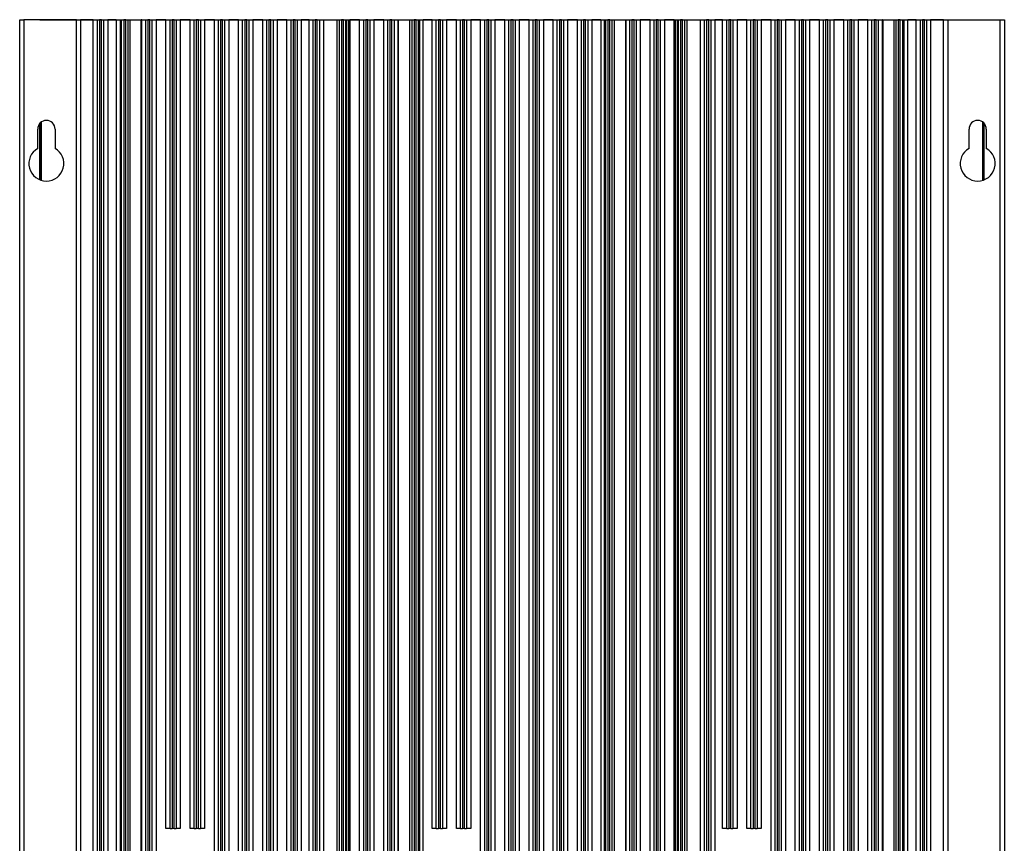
# Model space of a CAD drawing. Header units: millimetres. Extents: x -203 to 471, y -207 to 525.
# Tile 5 of 106: x -203 to -83, y 148 to 248. Entities that reach past the tile are written whole.
import ezdxf

# ---------------------------------------------------------------- set-up
doc = ezdxf.new("R2010")
doc.units = ezdxf.units.MM

msp = doc.modelspace()

# ---------------------------------------------------------------- linework, layer by layer
at = {"color": 7, "linetype": 'Continuous', "lineweight": 25}
for p, q in [((-203.13, 68.09), (-203.13, 248.09)), ((-203.13, 248.09), (-202.63, 248.09)), ((-202.63, 248.09), (-202.63, 68.09)), ((-196.23, 248.09), (-202.63, 248.09)), ((-200.66, 248.09), (-200.66, 248.11)), ((-200.66, 248.11), (-85.63, 248.11)), ((-196.23, 68.09), (-196.23, 248.09)), ((-196.23, 248.09), (-195.73, 248.09)), ((-195.73, 248.09), (-195.73, 68.09)), ((-194.16, 248.09), (-195.73, 248.09)), ((-194.16, 84.59), (-194.16, 248.09)), ((-194.16, 248.09), (-193.66, 248.09)), ((-193.66, 84.59), (-193.66, 248.09)), ((-193.66, 248.09), (-193.41, 248.09)), ((-193.41, 248.09), (-193.41, 84.59)), ((-193.16, 248.09), (-193.41, 248.09)), ((-193.16, 84.59), (-193.16, 248.09)), ((-193.16, 248.09), (-192.91, 248.09)), ((-192.91, 248.09), (-192.91, 84.59)), ((-192.91, 248.09), (-192.41, 248.09)), ((-192.41, 248.09), (-192.41, 84.59)), ((-191.38, 248.09), (-192.41, 248.09)), ((-191.38, 248.09), (-191.38, 84.59)), ((-191.38, 248.09), (-190.86, 248.09)), ((-190.86, 84.59), (-190.86, 248.09)), ((-190.86, 248.09), (-190.71, 248.09)), ((-190.71, 84.59), (-190.71, 248.09)), ((-190.71, 248.09), (-190.46, 248.09)), ((-190.46, 248.09), (-190.46, 84.59)), ((-190.21, 248.09), (-190.46, 248.09)), ((-190.21, 84.59), (-190.21, 248.09)), ((-190.21, 248.09), (-189.96, 248.09)), ((-189.96, 248.09), (-189.96, 84.59)), ((-189.96, 248.09), (-189.71, 248.09)), ((-189.71, 248.09), (-189.71, 84.59)), ((-189.71, 248.09), (-188.33, 248.09)), ((-188.33, 84.59), (-188.33, 248.09)), ((-188.33, 248.09), (-188.31, 248.09)), ((-188.31, 84.59), (-188.31, 248.09)), ((-188.26, 248.09), (-188.31, 248.09)), ((-188.26, 84.59), (-188.26, 248.09)), ((-188.26, 248.09), (-187.76, 248.09)), ((-187.76, 84.59), (-187.76, 248.09)), ((-187.76, 248.09), (-187.51, 248.09)), ((-187.51, 248.09), (-187.51, 84.59)), ((-187.26, 248.09), (-187.51, 248.09)), ((-187.26, 84.59), (-187.26, 248.09)), ((-187.26, 248.09), (-187.01, 248.09)), ((-187.01, 248.09), (-187.01, 84.59)), ((-187.01, 248.09), (-186.51, 248.09)), ((-186.51, 248.09), (-186.51, 84.59)), ((-185.31, 248.09), (-186.51, 248.09)), ((-185.31, 149.59), (-185.31, 248.09)), ((-185.31, 248.09), (-184.81, 248.09)), ((-184.81, 149.59), (-184.81, 248.09)), ((-184.81, 248.09), (-184.56, 248.09)), ((-184.56, 248.09), (-184.56, 149.59)), ((-184.31, 248.09), (-184.56, 248.09)), ((-184.31, 149.59), (-184.31, 248.09)), ((-184.31, 248.09), (-184.06, 248.09)), ((-184.06, 248.09), (-184.06, 149.59)), ((-184.06, 248.09), (-183.56, 248.09)), ((-183.56, 248.09), (-183.56, 149.59)), ((-182.36, 248.09), (-183.56, 248.09)), ((-182.36, 149.59), (-182.36, 248.09)), ((-182.36, 248.09), (-181.86, 248.09)), ((-181.86, 149.59), (-181.86, 248.09)), ((-181.86, 248.09), (-181.61, 248.09)), ((-181.61, 248.09), (-181.61, 149.59)), ((-181.36, 248.09), (-181.61, 248.09)), ((-181.36, 149.59), (-181.36, 248.09)), ((-181.36, 248.09), (-181.11, 248.09)), ((-181.11, 248.09), (-181.11, 149.59)), ((-181.11, 248.09), (-180.61, 248.09)), ((-180.61, 248.09), (-180.61, 149.59)), ((-179.41, 248.09), (-180.61, 248.09)), ((-179.41, 84.59), (-179.41, 248.09)), ((-179.41, 248.09), (-178.91, 248.09)), ((-178.91, 84.59), (-178.91, 248.09)), ((-178.91, 248.09), (-178.66, 248.09)), ((-178.66, 248.09), (-178.66, 84.59)), ((-178.41, 248.09), (-178.66, 248.09)), ((-178.41, 84.59), (-178.41, 248.09)), ((-178.41, 248.09), (-178.16, 248.09)), ((-178.16, 248.09), (-178.16, 84.59)), ((-178.16, 248.09), (-177.66, 248.09)), ((-177.66, 248.09), (-177.66, 84.59)), ((-176.46, 248.09), (-177.66, 248.09)), ((-176.46, 84.59), (-176.46, 248.09)), ((-176.46, 248.09), (-175.96, 248.09)), ((-175.96, 84.59), (-175.96, 248.09)), ((-175.96, 248.09), (-175.71, 248.09)), ((-175.71, 248.09), (-175.71, 84.59)), ((-175.46, 248.09), (-175.71, 248.09)), ((-175.46, 84.59), (-175.46, 248.09)), ((-175.46, 248.09), (-175.21, 248.09)), ((-175.21, 248.09), (-175.21, 84.59)), ((-175.21, 248.09), (-174.71, 248.09)), ((-174.71, 248.09), (-174.71, 84.59)), ((-173.51, 248.09), (-174.71, 248.09)), ((-173.51, 84.59), (-173.51, 248.09)), ((-173.51, 248.09), (-173.01, 248.09)), ((-173.01, 84.59), (-173.01, 248.09)), ((-173.01, 248.09), (-172.76, 248.09)), ((-172.76, 248.09), (-172.76, 84.59)), ((-172.51, 248.09), (-172.76, 248.09)), ((-172.51, 84.59), (-172.51, 248.09)), ((-172.51, 248.09), (-172.26, 248.09)), ((-172.26, 248.09), (-172.26, 84.59)), ((-172.26, 248.09), (-171.76, 248.09)), ((-171.76, 248.09), (-171.76, 84.59)), ((-170.56, 248.09), (-171.76, 248.09)), ((-170.56, 84.59), (-170.56, 248.09)), ((-170.56, 248.09), (-170.06, 248.09)), ((-170.06, 84.59), (-170.06, 248.09)), ((-170.06, 248.09), (-169.81, 248.09)), ((-169.81, 248.09), (-169.81, 84.59)), ((-169.56, 248.09), (-169.81, 248.09)), ((-169.56, 84.59), (-169.56, 248.09)), ((-169.56, 248.09), (-169.31, 248.09)), ((-169.31, 248.09), (-169.31, 84.59)), ((-169.31, 248.09), (-168.81, 248.09)), ((-168.81, 248.09), (-168.81, 84.59)), ((-167.86, 248.09), (-168.81, 248.09)), ((-167.86, 84.59), (-167.86, 248.09)), ((-167.86, 248.09), (-167.36, 248.09)), ((-167.36, 84.59), (-167.36, 248.09)), ((-167.36, 248.09), (-167.11, 248.09)), ((-167.11, 248.09), (-167.11, 84.59)), ((-166.86, 248.09), (-167.11, 248.09)), ((-166.86, 84.59), (-166.86, 248.09)), ((-166.86, 248.09), (-166.61, 248.09)), ((-166.61, 248.09), (-166.61, 84.59)), ((-166.61, 248.09), (-166.11, 248.09)), ((-166.11, 248.09), (-166.11, 84.59)), ((-166.11, 248.09), (-166.09, 248.09)), ((-166.09, 248.09), (-166.09, 84.59)), ((-166.09, 248.09), (-164.45, 248.09)), ((-164.45, 84.59), (-164.45, 248.09)), ((-164.45, 248.09), (-164.16, 248.09)), ((-164.16, 84.59), (-164.16, 248.09)), ((-164.16, 248.09), (-163.91, 248.09)), ((-163.91, 248.09), (-163.91, 84.59)), ((-163.66, 248.09), (-163.91, 248.09)), ((-163.66, 84.59), (-163.66, 248.09)), ((-163.66, 248.09), (-163.41, 248.09)), ((-163.41, 248.09), (-163.41, 84.59)), ((-163.41, 248.09), (-163.32, 248.09)), ((-163.32, 248.09), (-163.32, 84.59)), ((-163.32, 248.09), (-163.03, 248.09)), ((-163.03, 84.59), (-163.03, 248.09)), ((-163.03, 248.09), (-162.91, 248.09)), ((-162.91, 248.09), (-162.91, 84.59)), ((-161.71, 248.09), (-162.91, 248.09)), ((-161.71, 84.59), (-161.71, 248.09)), ((-161.71, 248.09), (-161.21, 248.09)), ((-161.21, 84.59), (-161.21, 248.09)), ((-161.21, 248.09), (-160.96, 248.09)), ((-160.96, 248.09), (-160.96, 84.59)), ((-160.71, 248.09), (-160.96, 248.09)), ((-160.71, 84.59), (-160.71, 248.09)), ((-160.71, 248.09), (-160.46, 248.09)), ((-160.46, 248.09), (-160.46, 84.59)), ((-160.46, 248.09), (-159.96, 248.09)), ((-159.96, 248.09), (-159.96, 84.59)), ((-158.76, 248.09), (-159.96, 248.09)), ((-158.76, 84.59), (-158.76, 248.09)), ((-158.76, 248.09), (-158.26, 248.09)), ((-158.26, 84.59), (-158.26, 248.09)), ((-158.26, 248.09), (-158.01, 248.09)), ((-158.01, 248.09), (-158.01, 84.59)), ((-157.76, 248.09), (-158.01, 248.09)), ((-157.76, 84.59), (-157.76, 248.09)), ((-157.76, 248.09), (-157.51, 248.09)), ((-157.51, 248.09), (-157.51, 84.59)), ((-157.51, 248.09), (-157.03, 248.09)), ((-157.03, 248.09), (-157.03, 84.59)), ((-157.03, 248.09), (-157.03, 84.59)), ((-157.03, 248.09), (-157.01, 248.09)), ((-157.03, 248.09), (-157.03, 248.09)), ((-157.01, 248.09), (-157.01, 84.59)), ((-157.01, 248.09), (-155.57, 248.09)), ((-155.57, 84.59), (-155.57, 248.09)), ((-155.57, 248.09), (-155.31, 248.09)), ((-155.31, 84.59), (-155.31, 248.09)), ((-155.31, 248.09), (-155.06, 248.09)), ((-155.06, 248.09), (-155.06, 84.59)), ((-154.81, 248.09), (-155.06, 248.09)), ((-154.81, 84.59), (-154.81, 248.09)), ((-154.81, 248.09), (-154.56, 248.09)), ((-154.56, 248.09), (-154.56, 84.59)), ((-154.56, 248.09), (-154.42, 248.09)), ((-154.42, 248.09), (-154.42, 84.59)), ((-154.42, 248.09), (-153.96, 248.09)), ((-153.96, 84.59), (-153.96, 248.09)), ((-152.86, 248.09), (-153.96, 248.09)), ((-152.86, 149.59), (-152.86, 248.09)), ((-152.86, 248.09), (-152.36, 248.09)), ((-152.36, 149.59), (-152.36, 248.09)), ((-152.36, 248.09), (-152.11, 248.09)), ((-152.11, 248.09), (-152.11, 149.59)), ((-151.86, 248.09), (-152.11, 248.09)), ((-151.86, 149.59), (-151.86, 248.09)), ((-151.86, 248.09), (-151.61, 248.09)), ((-151.61, 248.09), (-151.61, 149.59)), ((-151.61, 248.09), (-151.11, 248.09)), ((-151.11, 248.09), (-151.11, 149.59)), ((-149.91, 248.09), (-151.11, 248.09)), ((-149.91, 149.59), (-149.91, 248.09)), ((-149.91, 248.09), (-149.41, 248.09)), ((-149.41, 149.59), (-149.41, 248.09)), ((-149.41, 248.09), (-149.16, 248.09)), ((-149.16, 248.09), (-149.16, 149.59)), ((-148.91, 248.09), (-149.16, 248.09)), ((-148.91, 149.59), (-148.91, 248.09)), ((-148.91, 248.09), (-148.66, 248.09)), ((-148.66, 248.09), (-148.66, 149.59)), ((-148.66, 248.09), (-148.16, 248.09)), ((-148.16, 248.09), (-148.16, 149.59)), ((-146.96, 248.09), (-148.16, 248.09)), ((-146.96, 84.59), (-146.96, 248.09)), ((-146.96, 248.09), (-146.46, 248.09)), ((-146.46, 84.59), (-146.46, 248.09)), ((-146.46, 248.09), (-146.21, 248.09)), ((-146.21, 248.09), (-146.21, 84.59)), ((-145.96, 248.09), (-146.21, 248.09)), ((-145.96, 84.59), (-145.96, 248.09)), ((-145.96, 248.09), (-145.71, 248.09)), ((-145.71, 248.09), (-145.71, 84.59)), ((-145.71, 248.09), (-145.21, 248.09)), ((-145.21, 248.09), (-145.21, 84.59)), ((-144.01, 248.09), (-145.21, 248.09)), ((-144.01, 84.59), (-144.01, 248.09)), ((-144.01, 248.09), (-143.51, 248.09)), ((-143.51, 84.59), (-143.51, 248.09)), ((-143.51, 248.09), (-143.26, 248.09)), ((-143.26, 248.09), (-143.26, 84.59)), ((-143.01, 248.09), (-143.26, 248.09)), ((-143.01, 84.59), (-143.01, 248.09)), ((-143.01, 248.09), (-142.76, 248.09)), ((-142.76, 248.09), (-142.76, 84.59)), ((-142.76, 248.09), (-142.26, 248.09)), ((-142.26, 248.09), (-142.26, 84.59)), ((-141.06, 248.09), (-142.26, 248.09)), ((-141.06, 84.59), (-141.06, 248.09)), ((-141.06, 248.09), (-140.56, 248.09)), ((-140.56, 84.59), (-140.56, 248.09)), ((-140.56, 248.09), (-140.31, 248.09)), ((-140.31, 248.09), (-140.31, 84.59)), ((-140.06, 248.09), (-140.31, 248.09)), ((-140.06, 84.59), (-140.06, 248.09)), ((-140.06, 248.09), (-139.81, 248.09)), ((-139.81, 248.09), (-139.81, 84.59)), ((-139.81, 248.09), (-139.31, 248.09)), ((-139.31, 248.09), (-139.31, 84.59)), ((-138.11, 248.09), (-139.31, 248.09)), ((-138.11, 84.59), (-138.11, 248.09)), ((-138.11, 248.09), (-137.61, 248.09)), ((-137.61, 84.59), (-137.61, 248.09)), ((-137.61, 248.09), (-137.36, 248.09)), ((-137.36, 248.09), (-137.36, 84.59)), ((-137.11, 248.09), (-137.36, 248.09)), ((-137.11, 84.59), (-137.11, 248.09)), ((-137.11, 248.09), (-136.86, 248.09)), ((-136.86, 248.09), (-136.86, 84.59)), ((-136.86, 248.09), (-136.36, 248.09)), ((-136.36, 248.09), (-136.36, 84.59)), ((-135.16, 248.09), (-136.36, 248.09)), ((-135.16, 84.59), (-135.16, 248.09)), ((-135.16, 248.09), (-134.66, 248.09)), ((-134.66, 84.59), (-134.66, 248.09)), ((-134.66, 248.09), (-134.41, 248.09)), ((-134.41, 248.09), (-134.41, 84.59)), ((-134.16, 248.09), (-134.41, 248.09)), ((-134.16, 84.59), (-134.16, 248.09)), ((-134.16, 248.09), (-133.91, 248.09)), ((-133.91, 248.09), (-133.91, 84.59)), ((-133.91, 248.09), (-133.41, 248.09)), ((-133.41, 248.09), (-133.41, 84.59)), ((-132.31, 248.09), (-133.41, 248.09)), ((-132.31, 248.09), (-132.31, 84.59)), ((-132.31, 248.09), (-131.85, 248.09)), ((-131.85, 84.59), (-131.85, 248.09)), ((-131.85, 248.09), (-131.71, 248.09)), ((-131.71, 84.59), (-131.71, 248.09)), ((-131.71, 248.09), (-131.46, 248.09)), ((-131.46, 248.09), (-131.46, 84.59)), ((-131.21, 248.09), (-131.46, 248.09)), ((-131.21, 84.59), (-131.21, 248.09)), ((-131.21, 248.09), (-130.96, 248.09)), ((-130.96, 248.09), (-130.96, 84.59)), ((-130.96, 248.09), (-130.7, 248.09)), ((-130.7, 248.09), (-130.7, 84.59)), ((-130.7, 248.09), (-129.26, 248.09)), ((-129.26, 84.59), (-129.26, 248.09)), ((-129.26, 248.09), (-129.23, 248.09)), ((-129.23, 84.59), (-129.23, 248.09)), ((-129.23, 248.09), (-128.76, 248.09)), ((-128.76, 84.59), (-128.76, 248.09)), ((-128.76, 248.09), (-128.51, 248.09)), ((-128.51, 248.09), (-128.51, 84.59)), ((-128.26, 248.09), (-128.51, 248.09)), ((-128.26, 84.59), (-128.26, 248.09)), ((-128.26, 248.09), (-128.01, 248.09)), ((-128.01, 248.09), (-128.01, 84.59)), ((-128.01, 248.09), (-127.51, 248.09)), ((-127.51, 248.09), (-127.51, 84.59)), ((-126.31, 248.09), (-127.51, 248.09)), ((-126.31, 84.59), (-126.31, 248.09)), ((-126.31, 248.09), (-125.81, 248.09)), ((-125.81, 84.59), (-125.81, 248.09)), ((-125.81, 248.09), (-125.56, 248.09)), ((-125.56, 248.09), (-125.56, 84.59)), ((-125.31, 248.09), (-125.56, 248.09)), ((-125.31, 84.59), (-125.31, 248.09)), ((-125.31, 248.09), (-125.06, 248.09)), ((-125.06, 248.09), (-125.06, 84.59)), ((-125.06, 248.09), (-124.56, 248.09)), ((-124.56, 248.09), (-124.56, 84.59)), ((-123.36, 248.09), (-124.56, 248.09)), ((-123.36, 84.59), (-123.36, 248.09)), ((-123.36, 248.09), (-123.23, 248.09)), ((-123.23, 248.09), (-123.23, 84.59)), ((-123.23, 248.09), (-122.95, 248.09)), ((-122.95, 84.59), (-122.95, 248.09)), ((-122.95, 248.09), (-122.86, 248.09)), ((-122.86, 84.59), (-122.86, 248.09)), ((-122.86, 248.09), (-122.61, 248.09)), ((-122.61, 248.09), (-122.61, 84.59)), ((-122.36, 248.09), (-122.61, 248.09)), ((-122.36, 84.59), (-122.36, 248.09)), ((-122.36, 248.09), (-122.11, 248.09)), ((-122.11, 248.09), (-122.11, 84.59)), ((-122.11, 248.09), (-121.82, 248.09)), ((-121.82, 248.09), (-121.82, 84.59)), ((-121.82, 248.09), (-120.18, 248.09)), ((-120.18, 84.59), (-120.18, 248.09)), ((-120.18, 248.09), (-120.16, 248.09)), ((-120.16, 84.59), (-120.16, 248.09)), ((-120.16, 248.09), (-119.66, 248.09)), ((-119.66, 84.59), (-119.66, 248.09)), ((-119.66, 248.09), (-119.41, 248.09)), ((-119.41, 248.09), (-119.41, 84.59)), ((-119.16, 248.09), (-119.41, 248.09)), ((-119.16, 84.59), (-119.16, 248.09)), ((-119.16, 248.09), (-118.91, 248.09)), ((-118.91, 248.09), (-118.91, 84.59)), ((-118.91, 248.09), (-118.41, 248.09)), ((-118.41, 248.09), (-118.41, 84.59)), ((-117.46, 248.09), (-118.41, 248.09)), ((-117.46, 149.59), (-117.46, 248.09)), ((-117.46, 248.09), (-116.96, 248.09)), ((-116.96, 149.59), (-116.96, 248.09)), ((-116.96, 248.09), (-116.71, 248.09)), ((-116.71, 248.09), (-116.71, 149.59)), ((-116.46, 248.09), (-116.71, 248.09)), ((-116.46, 149.59), (-116.46, 248.09)), ((-116.46, 248.09), (-116.21, 248.09)), ((-116.21, 248.09), (-116.21, 149.59)), ((-116.21, 248.09), (-115.71, 248.09)), ((-115.71, 248.09), (-115.71, 149.59)), ((-114.51, 248.09), (-115.71, 248.09)), ((-114.51, 149.59), (-114.51, 248.09)), ((-114.51, 248.09), (-114.01, 248.09)), ((-114.01, 149.59), (-114.01, 248.09)), ((-114.01, 248.09), (-113.76, 248.09)), ((-113.76, 248.09), (-113.76, 149.59)), ((-113.51, 248.09), (-113.76, 248.09)), ((-113.51, 149.59), (-113.51, 248.09)), ((-113.51, 248.09), (-113.26, 248.09)), ((-113.26, 248.09), (-113.26, 149.59)), ((-113.26, 248.09), (-112.76, 248.09)), ((-112.76, 248.09), (-112.76, 149.59)), ((-111.56, 248.09), (-112.76, 248.09)), ((-111.56, 84.59), (-111.56, 248.09)), ((-111.56, 248.09), (-111.06, 248.09)), ((-111.06, 84.59), (-111.06, 248.09)), ((-111.06, 248.09), (-110.81, 248.09)), ((-110.81, 248.09), (-110.81, 84.59)), ((-110.56, 248.09), (-110.81, 248.09)), ((-110.56, 84.59), (-110.56, 248.09)), ((-110.56, 248.09), (-110.31, 248.09)), ((-110.31, 248.09), (-110.31, 84.59)), ((-110.31, 248.09), (-109.81, 248.09)), ((-109.81, 248.09), (-109.81, 84.59)), ((-108.61, 248.09), (-109.81, 248.09)), ((-108.61, 84.59), (-108.61, 248.09)), ((-108.61, 248.09), (-108.11, 248.09)), ((-108.11, 84.59), (-108.11, 248.09)), ((-108.11, 248.09), (-107.86, 248.09)), ((-107.86, 248.09), (-107.86, 84.59)), ((-107.61, 248.09), (-107.86, 248.09)), ((-107.61, 84.59), (-107.61, 248.09)), ((-107.61, 248.09), (-107.36, 248.09)), ((-107.36, 248.09), (-107.36, 84.59)), ((-107.36, 248.09), (-106.86, 248.09)), ((-106.86, 248.09), (-106.86, 84.59)), ((-105.66, 248.09), (-106.86, 248.09)), ((-105.66, 84.59), (-105.66, 248.09)), ((-105.66, 248.09), (-105.16, 248.09)), ((-105.16, 84.59), (-105.16, 248.09)), ((-105.16, 248.09), (-104.91, 248.09)), ((-104.91, 248.09), (-104.91, 84.59)), ((-104.66, 248.09), (-104.91, 248.09)), ((-104.66, 84.59), (-104.66, 248.09)), ((-104.66, 248.09), (-104.41, 248.09)), ((-104.41, 248.09), (-104.41, 84.59)), ((-104.41, 248.09), (-103.91, 248.09)), ((-103.91, 248.09), (-103.91, 84.59)), ((-102.71, 248.09), (-103.91, 248.09)), ((-102.71, 84.59), (-102.71, 248.09)), ((-102.71, 248.09), (-102.21, 248.09)), ((-102.21, 84.59), (-102.21, 248.09)), ((-102.21, 248.09), (-101.96, 248.09)), ((-101.96, 248.09), (-101.96, 84.59)), ((-101.71, 248.09), (-101.96, 248.09)), ((-101.71, 84.59), (-101.71, 248.09)), ((-101.71, 248.09), (-101.46, 248.09)), ((-101.46, 248.09), (-101.46, 84.59)), ((-101.46, 248.09), (-100.96, 248.09)), ((-100.96, 248.09), (-100.96, 84.59)), ((-99.76, 248.09), (-100.96, 248.09)), ((-99.76, 84.59), (-99.76, 248.09)), ((-99.76, 248.09), (-99.26, 248.09)), ((-99.26, 84.59), (-99.26, 248.09)), ((-99.26, 248.09), (-99.01, 248.09)), ((-99.01, 248.09), (-99.01, 84.59)), ((-98.76, 248.09), (-99.01, 248.09)), ((-98.76, 84.59), (-98.76, 248.09)), ((-98.76, 248.09), (-98.51, 248.09)), ((-98.51, 248.09), (-98.51, 84.59)), ((-98.51, 248.09), (-98.01, 248.09)), ((-98.01, 248.09), (-98.01, 84.59)), ((-97.96, 248.09), (-98.01, 248.09)), ((-97.96, 248.09), (-97.96, 84.59)), ((-97.96, 248.09), (-97.96, 84.59)), ((-97.96, 248.09), (-97.94, 248.09)), ((-97.96, 248.09), (-97.96, 248.09)), ((-97.94, 248.09), (-97.94, 84.59)), ((-97.94, 248.09), (-96.56, 248.09)), ((-96.56, 84.59), (-96.56, 248.09)), ((-96.56, 248.09), (-96.31, 248.09)), ((-96.31, 84.59), (-96.31, 248.09)), ((-96.31, 248.09), (-96.06, 248.09)), ((-96.06, 248.09), (-96.06, 84.59)), ((-95.81, 248.09), (-96.06, 248.09)), ((-95.81, 84.59), (-95.81, 248.09)), ((-95.81, 248.09), (-95.56, 248.09)), ((-95.56, 248.09), (-95.56, 84.59)), ((-95.56, 248.09), (-95.4, 248.09)), ((-95.4, 248.09), (-95.4, 84.59)), ((-95.4, 248.09), (-94.88, 248.09)), ((-94.88, 84.59), (-94.88, 248.09)), ((-93.86, 248.09), (-94.88, 248.09)), ((-93.86, 84.59), (-93.86, 248.09)), ((-93.86, 248.09), (-93.36, 248.09)), ((-93.36, 84.59), (-93.36, 248.09)), ((-93.36, 248.09), (-93.11, 248.09)), ((-93.11, 248.09), (-93.11, 84.59)), ((-92.86, 248.09), (-93.11, 248.09)), ((-92.86, 84.59), (-92.86, 248.09)), ((-92.86, 248.09), (-92.61, 248.09)), ((-92.61, 248.09), (-92.61, 84.59)), ((-92.61, 248.09), (-92.11, 248.09)), ((-92.11, 248.09), (-92.11, 84.59)), ((-90.53, 248.09), (-92.11, 248.09)), ((-90.53, 68.09), (-90.53, 248.09)), ((-90.53, 248.09), (-90.03, 248.09)), ((-90.03, 248.09), (-90.03, 68.09)), ((-90.03, 248.09), (-83.63, 248.09)), ((-85.63, 248.11), (-85.63, 248.09)), ((-85.61, 248.11), (-85.63, 248.11)), ((-85.61, 248.09), (-85.61, 248.11)), ((-83.63, 68.09), (-83.63, 248.09)), ((-83.63, 248.09), (-83.13, 248.09)), ((-83.13, 248.09), (-83.13, 68.09)), ((-200.66, 228.61), (-200.66, 235.5)), ((-200.63, 228.6), (-200.63, 235.53)), ((-200.51, 235.64), (-200.51, 228.56)), ((-85.76, 228.56), (-85.76, 235.64)), ((-85.63, 235.53), (-85.63, 228.6)), ((-85.61, 228.61), (-85.61, 235.5)), ((-200.93, 232.44), (-200.93, 234.79)), ((-198.83, 234.79), (-198.83, 232.44)), ((-87.43, 232.44), (-87.43, 234.79)), ((-85.33, 234.79), (-85.33, 232.44)), ((-184.81, 149.59), (-185.31, 149.59)), ((-184.81, 149.59), (-184.56, 149.59)), ((-184.31, 149.59), (-184.56, 149.59)), ((-184.31, 149.59), (-184.06, 149.59)), ((-183.56, 149.59), (-184.06, 149.59)), ((-181.86, 149.59), (-182.36, 149.59)), ((-181.86, 149.59), (-181.61, 149.59)), ((-181.36, 149.59), (-181.61, 149.59)), ((-181.36, 149.59), (-181.11, 149.59)), ((-180.61, 149.59), (-181.11, 149.59)), ((-152.36, 149.59), (-152.86, 149.59)), ((-152.36, 149.59), (-152.11, 149.59)), ((-151.86, 149.59), (-152.11, 149.59)), ((-151.86, 149.59), (-151.61, 149.59)), ((-151.11, 149.59), (-151.61, 149.59)), ((-149.41, 149.59), (-149.91, 149.59)), ((-149.41, 149.59), (-149.16, 149.59)), ((-148.91, 149.59), (-149.16, 149.59)), ((-148.91, 149.59), (-148.66, 149.59)), ((-148.16, 149.59), (-148.66, 149.59)), ((-116.96, 149.59), (-117.46, 149.59)), ((-116.96, 149.59), (-116.71, 149.59)), ((-116.46, 149.59), (-116.71, 149.59)), ((-116.46, 149.59), (-116.21, 149.59)), ((-115.71, 149.59), (-116.21, 149.59)), ((-114.01, 149.59), (-114.51, 149.59)), ((-114.01, 149.59), (-113.76, 149.59)), ((-113.51, 149.59), (-113.76, 149.59)), ((-113.51, 149.59), (-113.26, 149.59)), ((-112.76, 149.59), (-113.26, 149.59))]:
    msp.add_line(p, q, dxfattribs=at)
for centre, radius, start, end in [((-199.88, 234.79), 1.05, 0, 180), ((-86.38, 234.79), 1.05, 0, 180), ((-199.88, 230.59), 2.13, 119.6116, 60.3884), ((-86.38, 230.59), 2.13, 119.6116, 60.3884)]:
    msp.add_arc(centre, radius, start, end, dxfattribs=at)

doc.saveas('drawing.dxf')
